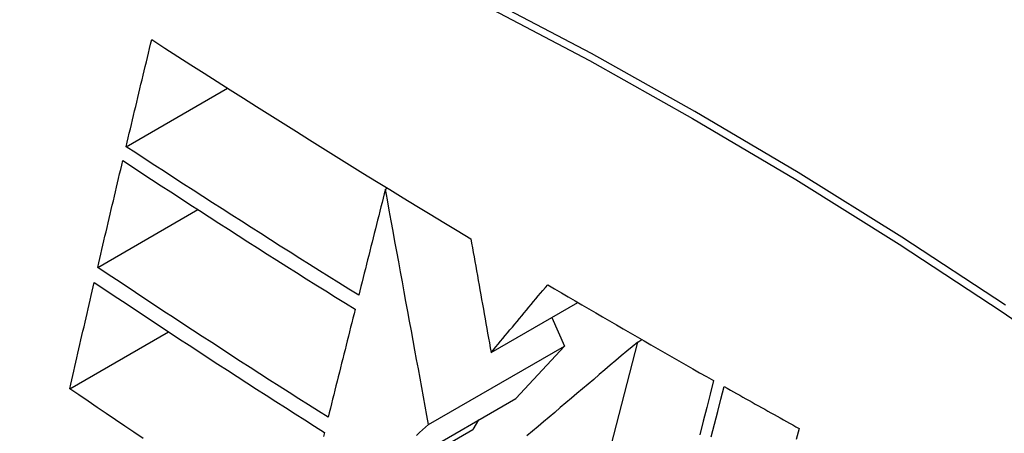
# Model space of a CAD drawing. Header units: inches. Extents: x 581 to 683, y 225 to 315.
# Tile 68 of 89: x 681.2879 to 681.5215, y 241.4014 to 241.4994. Entities that reach past the tile are written whole.
import ezdxf

# ---------------------------------------------------------------- set-up
doc = ezdxf.new("R2010")
doc.units = ezdxf.units.IN
doc.header["$MEASUREMENT"] = 0
doc.layers.add('Visible Edges(ANSI)', color=7, linetype='Continuous', lineweight=25)
doc.layers.add('Visible Tangent Edges(ANSI)', color=7, linetype='Continuous', lineweight=25)

msp = doc.modelspace()

# ---------------------------------------------------------------- linework, layer by layer
at = {"layer": 'Visible Edges(ANSI)'}
for p, q in [((681.31314, 241.46929), (681.33721, 241.48315)), ((681.37468, 241.4592), (681.37515, 241.45947)), ((681.3064, 241.44068), (681.33019, 241.45438)), ((681.39977, 241.42049), (681.42038, 241.43237)), ((681.41418, 241.42879), (681.41716, 241.42204)), ((681.29978, 241.41193), (681.32322, 241.42543)), ((681.43455, 241.42299), (681.43555, 241.42357)), ((681.3849, 241.40346), (681.41716, 241.42204)), ((681.41716, 241.42204), (681.40559, 241.4096)), ((681.41813, 241.35931), (681.43455, 241.42299)), ((681.36804, 241.38797), (681.40559, 241.4096)), ((681.39679, 241.40453), (681.39542, 241.40228)), ((681.35448, 241.3787), (681.39542, 241.40228))]:
    msp.add_line(p, q, dxfattribs=at)
at = {"layer": 'Visible Edges(ANSI)', "flags": 128}
for points in [[(681.31314, 241.46929), (681.31339, 241.47035), (681.31364, 241.4714), (681.31389, 241.47246), (681.31415, 241.47352), (681.3144, 241.47457), (681.31465, 241.47563), (681.3149, 241.47669), (681.31515, 241.47775), (681.31541, 241.4788), (681.31566, 241.47986), (681.31591, 241.48092), (681.31617, 241.48198), (681.31642, 241.48303), (681.31667, 241.48409), (681.31693, 241.48515), (681.31718, 241.48621), (681.31743, 241.48726), (681.31769, 241.48832), (681.31794, 241.48938), (681.3182, 241.49043), (681.31845, 241.49149), (681.3187, 241.49255), (681.31896, 241.4936), (681.31921, 241.49466)], [(681.31921, 241.49466), (681.32231, 241.49267), (681.32541, 241.49068), (681.32852, 241.48869), (681.33163, 241.4867), (681.33474, 241.48472), (681.33786, 241.48274), (681.34099, 241.48076), (681.34412, 241.47878), (681.34725, 241.47681), (681.35039, 241.47483), (681.35354, 241.47286), (681.35669, 241.47089), (681.35984, 241.46893), (681.36301, 241.46696), (681.36617, 241.465), (681.36935, 241.46304), (681.37253, 241.46108), (681.37572, 241.45912), (681.37891, 241.45717), (681.38211, 241.45522), (681.38531, 241.45327), (681.38851, 241.45133), (681.39172, 241.44939), (681.39493, 241.44746)], [(681.36834, 241.4341), (681.366, 241.43555), (681.36366, 241.437), (681.36133, 241.43846), (681.359, 241.43991), (681.35668, 241.44137), (681.35436, 241.44283), (681.35204, 241.44429), (681.34973, 241.44575), (681.34741, 241.44722), (681.34511, 241.44868), (681.3428, 241.45014), (681.3405, 241.45161), (681.33821, 241.45308), (681.33591, 241.45455), (681.33362, 241.45602), (681.33134, 241.45749), (681.32905, 241.45896), (681.32677, 241.46043), (681.32449, 241.46191), (681.32222, 241.46338), (681.31994, 241.46486), (681.31767, 241.46633), (681.31541, 241.46781), (681.31314, 241.46929)], [(681.3064, 241.44068), (681.30665, 241.44173), (681.30689, 241.44279), (681.30714, 241.44384), (681.30739, 241.44489), (681.30763, 241.44595), (681.30788, 241.447), (681.30813, 241.44806), (681.30837, 241.44911), (681.30862, 241.45017), (681.30887, 241.45122), (681.30912, 241.45228), (681.30937, 241.45333), (681.30961, 241.45438), (681.30986, 241.45544), (681.31011, 241.45649), (681.31036, 241.45755), (681.31061, 241.4586), (681.31086, 241.45966), (681.31111, 241.46071), (681.31136, 241.46176), (681.3116, 241.46282), (681.31185, 241.46387), (681.3121, 241.46492), (681.31235, 241.46598)], [(681.31235, 241.46598), (681.31462, 241.46449), (681.3169, 241.46301), (681.31917, 241.46152), (681.32145, 241.46004), (681.32373, 241.45856), (681.32601, 241.45708), (681.32829, 241.4556), (681.33058, 241.45413), (681.33286, 241.45266), (681.33515, 241.45118), (681.33744, 241.44971), (681.33974, 241.44825), (681.34203, 241.44678), (681.34433, 241.44531), (681.34664, 241.44385), (681.34894, 241.44239), (681.35125, 241.44093), (681.35356, 241.43947), (681.35587, 241.43801), (681.35819, 241.43656), (681.36051, 241.4351), (681.36284, 241.43365), (681.36517, 241.4322), (681.3675, 241.43075)], [(681.37468, 241.4592), (681.37441, 241.45815), (681.37415, 241.45711), (681.37388, 241.45607), (681.37362, 241.45502), (681.37336, 241.45398), (681.37309, 241.45293), (681.37283, 241.45188), (681.37256, 241.45084), (681.3723, 241.44979), (681.37204, 241.44874), (681.37177, 241.4477), (681.37151, 241.44665), (681.37124, 241.4456), (681.37098, 241.44456), (681.37071, 241.44351), (681.37045, 241.44246), (681.37019, 241.44142), (681.36992, 241.44037), (681.36966, 241.43932), (681.3694, 241.43828), (681.36913, 241.43723), (681.36887, 241.43619), (681.36861, 241.43514), (681.36834, 241.4341)], [(681.3849, 241.40346), (681.3845, 241.40563), (681.3841, 241.4078), (681.3837, 241.40999), (681.3833, 241.41219), (681.38289, 241.4144), (681.38249, 241.41662), (681.38208, 241.41886), (681.38166, 241.42111), (681.38125, 241.42338), (681.38083, 241.42566), (681.38041, 241.42795), (681.37998, 241.43026), (681.37956, 241.43259), (681.37913, 241.43493), (681.3787, 241.43728), (681.37826, 241.43965), (681.37783, 241.44204), (681.37739, 241.44444), (681.37694, 241.44686), (681.37649, 241.44929), (681.37605, 241.45174), (681.37559, 241.45421), (681.37514, 241.4567), (681.37468, 241.4592)], [(681.39493, 241.44746), (681.39512, 241.44639), (681.39532, 241.44532), (681.39551, 241.44424), (681.3957, 241.44315), (681.3959, 241.44206), (681.3961, 241.44096), (681.3963, 241.43985), (681.3965, 241.43873), (681.3967, 241.43761), (681.3969, 241.43649), (681.3971, 241.43536), (681.3973, 241.43422), (681.39751, 241.43309), (681.39771, 241.43195), (681.39792, 241.43081), (681.39812, 241.42966), (681.39833, 241.42852), (681.39853, 241.42737), (681.39874, 241.42622), (681.39894, 241.42508), (681.39915, 241.42393), (681.39936, 241.42278), (681.39956, 241.42164), (681.39977, 241.42049)], [(681.36108, 241.40519), (681.35876, 241.40665), (681.35644, 241.40811), (681.35412, 241.40958), (681.35181, 241.41105), (681.3495, 241.41252), (681.3472, 241.41399), (681.3449, 241.41547), (681.3426, 241.41694), (681.34031, 241.41842), (681.33802, 241.41989), (681.33574, 241.42137), (681.33346, 241.42285), (681.33118, 241.42433), (681.32891, 241.42582), (681.32664, 241.4273), (681.32438, 241.42878), (681.32212, 241.43027), (681.31986, 241.43175), (681.31761, 241.43324), (681.31536, 241.43473), (681.31312, 241.43622), (681.31087, 241.4377), (681.30864, 241.43919), (681.3064, 241.44068)], [(681.29978, 241.41193), (681.30002, 241.41298), (681.30026, 241.41403), (681.3005, 241.41508), (681.30074, 241.41613), (681.30098, 241.41718), (681.30122, 241.41823), (681.30146, 241.41928), (681.3017, 241.42033), (681.30194, 241.42138), (681.30218, 241.42244), (681.30242, 241.42349), (681.30266, 241.42454), (681.30291, 241.42559), (681.30315, 241.42664), (681.30339, 241.42769), (681.30363, 241.42874), (681.30388, 241.42979), (681.30412, 241.43084), (681.30436, 241.43189), (681.3046, 241.43294), (681.30485, 241.43399), (681.30509, 241.43504), (681.30533, 241.43609), (681.30558, 241.43714)], [(681.30558, 241.43714), (681.30782, 241.43564), (681.31007, 241.43414), (681.31231, 241.43265), (681.31456, 241.43115), (681.31682, 241.42966), (681.31907, 241.42817), (681.32133, 241.42668), (681.32358, 241.42519), (681.32585, 241.42371), (681.32811, 241.42222), (681.33038, 241.42074), (681.33265, 241.41926), (681.33492, 241.41778), (681.3372, 241.4163), (681.33948, 241.41482), (681.34177, 241.41335), (681.34406, 241.41187), (681.34635, 241.4104), (681.34864, 241.40893), (681.35094, 241.40746), (681.35325, 241.406), (681.35556, 241.40453), (681.35787, 241.40307), (681.36019, 241.4016)], [(681.39977, 241.42049), (681.40032, 241.42117), (681.40088, 241.42184), (681.40144, 241.42251), (681.402, 241.42318), (681.40256, 241.42385), (681.40312, 241.42452), (681.40368, 241.42519), (681.40424, 241.42586), (681.4048, 241.42653), (681.40536, 241.4272), (681.40592, 241.42788), (681.40648, 241.42855), (681.40704, 241.42922), (681.4076, 241.42989), (681.40816, 241.43056), (681.40871, 241.43123), (681.40927, 241.4319), (681.40983, 241.43257), (681.41039, 241.43324), (681.41095, 241.43391), (681.41151, 241.43458), (681.41207, 241.43525), (681.41263, 241.43592), (681.41319, 241.43659)], [(681.41319, 241.43659), (681.41481, 241.43564), (681.41644, 241.43468), (681.41807, 241.43373), (681.41969, 241.43277), (681.42132, 241.43182), (681.42295, 241.43087), (681.42459, 241.42991), (681.42622, 241.42896), (681.42786, 241.42801), (681.42949, 241.42707), (681.43113, 241.42612), (681.43277, 241.42517), (681.43441, 241.42422), (681.43606, 241.42328), (681.4377, 241.42233), (681.43935, 241.42139), (681.44099, 241.42045), (681.44264, 241.4195), (681.44429, 241.41856), (681.44595, 241.41762), (681.4476, 241.41668), (681.44925, 241.41574), (681.45091, 241.4148), (681.45257, 241.41387)], [(681.3675, 241.43075), (681.36723, 241.42969), (681.36697, 241.42862), (681.3667, 241.42756), (681.36643, 241.4265), (681.36616, 241.42543), (681.36589, 241.42437), (681.36563, 241.4233), (681.36536, 241.42224), (681.36509, 241.42117), (681.36482, 241.42011), (681.36456, 241.41904), (681.36429, 241.41797), (681.36402, 241.41691), (681.36375, 241.41584), (681.36349, 241.41477), (681.36322, 241.41371), (681.36295, 241.41264), (681.36268, 241.41158), (681.36242, 241.41051), (681.36215, 241.40945), (681.36188, 241.40838), (681.36162, 241.40732), (681.36135, 241.40625), (681.36108, 241.40519)], [(681.43455, 241.42299), (681.43325, 241.4219), (681.43195, 241.4208), (681.43065, 241.4197), (681.42934, 241.41859), (681.42804, 241.41749), (681.42672, 241.41638), (681.42541, 241.41527), (681.4241, 241.41415), (681.42278, 241.41304), (681.42146, 241.41192), (681.42014, 241.41081), (681.41882, 241.40969), (681.4175, 241.40857), (681.41618, 241.40745), (681.41486, 241.40633), (681.41354, 241.40522), (681.41222, 241.4041), (681.4109, 241.40298), (681.40959, 241.40186), (681.40827, 241.40075)], [(681.45257, 241.41387), (681.45175, 241.41068), (681.45092, 241.40748), (681.45009, 241.40426), (681.44926, 241.40102)], [(681.31718, 241.40014), (681.31498, 241.40162), (681.3128, 241.40309), (681.31061, 241.40457), (681.30844, 241.40604), (681.30627, 241.40752), (681.3041, 241.40899), (681.30194, 241.41046), (681.29978, 241.41193)], [(681.452, 241.40052), (681.45277, 241.40352), (681.45354, 241.40652), (681.4543, 241.40949), (681.45507, 241.41246)], [(681.45507, 241.41246), (681.4558, 241.41204), (681.45654, 241.41162), (681.45728, 241.41121), (681.45802, 241.41079), (681.45876, 241.41038), (681.4595, 241.40997), (681.46024, 241.40955), (681.46098, 241.40914), (681.46172, 241.40872), (681.46246, 241.40831), (681.4632, 241.40789), (681.46394, 241.40748), (681.46468, 241.40707), (681.46542, 241.40665), (681.46616, 241.40624), (681.4669, 241.40583), (681.46764, 241.40542), (681.46838, 241.405), (681.46912, 241.40459), (681.46987, 241.40418), (681.47061, 241.40377), (681.47135, 241.40336), (681.47209, 241.40294), (681.47284, 241.40253)], [(681.38208, 241.40088), (681.38279, 241.40153), (681.38349, 241.40217), (681.3842, 241.40282), (681.3849, 241.40346)], [(681.47284, 241.40253), (681.47216, 241.39989)], [(681.36019, 241.4016), (681.35995, 241.40065)]]:
    msp.add_lwpolyline(points, dxfattribs=at)
at = {"layer": 'Visible Edges(ANSI)'}
msp.add_ellipse((681.50958, 240.49787), major_axis=(-0.64835, 1.12588), ratio=0.578093, start_param=5.16346, end_param=5.835982, dxfattribs=at)
at = {"layer": 'Visible Tangent Edges(ANSI)', "flags": 128}
for points in [[(681.5218, 241.43172), (681.49723, 241.44783), (681.47266, 241.46314), (681.44811, 241.47765), (681.42356, 241.49138), (681.39902, 241.50431), (681.37452, 241.51643), (681.35008, 241.52774), (681.32573, 241.53821), (681.30149, 241.54784), (681.27737, 241.55662), (681.25339, 241.56456), (681.22956, 241.57163), (681.2059, 241.57784), (681.18244, 241.58318), (681.15918, 241.58765)], [(681.15937, 241.58503), (681.18255, 241.58066), (681.20595, 241.57542), (681.22954, 241.56931), (681.25331, 241.56234), (681.27724, 241.5545), (681.3013, 241.54581), (681.32548, 241.53626), (681.34978, 241.52587), (681.37416, 241.51463), (681.39861, 241.50257), (681.42309, 241.48969), (681.44758, 241.476), (681.47207, 241.46152), (681.49657, 241.44623), (681.52107, 241.43014), (681.54555, 241.41325)]]:
    msp.add_lwpolyline(points, dxfattribs=at)

doc.saveas('drawing.dxf')
